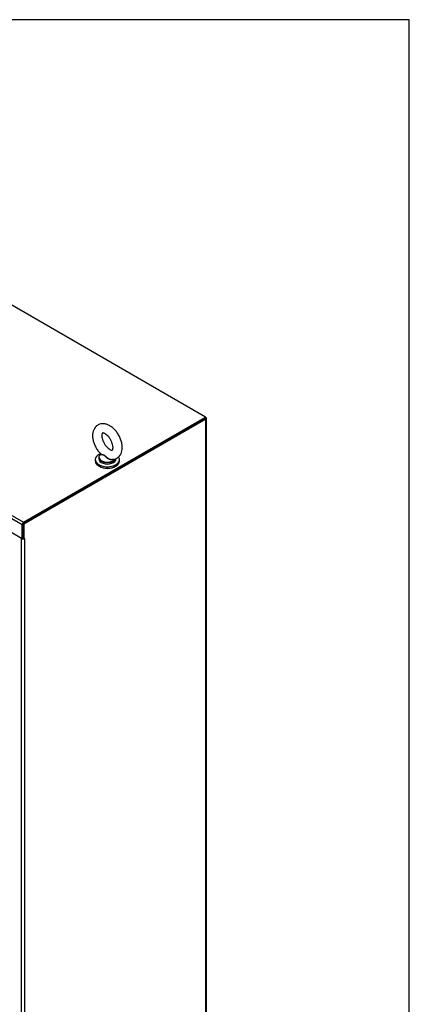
# Model space of a CAD drawing. Header units: inches. Extents: x 2 to 538, y -2 to 358.
# Tile 22 of 22: x 510 to 538, y 288 to 358. Entities that reach past the tile are written whole.
import ezdxf

# ---------------------------------------------------------------- set-up
doc = ezdxf.new("R2010")
doc.units = ezdxf.units.IN
doc.header["$MEASUREMENT"] = 0
for name, color, linetype in [('COM70112-6', 7, 'Continuous'), ('COM71186-1', 7, 'Continuous'), ('Default', 7, 'Continuous'), ('SCS86415', 7, 'Continuous'), ('WAF25377', 7, 'Continuous'), ('WAM254785', 7, 'Continuous')]:
    doc.layers.add(name, color=color, linetype=linetype)

# ---------------------------------------------------------------- blocks, each defined once
blk = doc.blocks.new('SE5')
at = {"layer": 'COM70112-6', "color": 7, "linetype": 'Continuous'}
for p, q in [((523.218, 329.607), (480.882, 354.05)), ((467.835, 346.518), (510.172, 322.075)), ((510.071, 321.899), (467.734, 346.343)), ((510.172, 322.075), (523.218, 329.607)), ((510.172, 321.997), (523.218, 329.529)), ((523.218, 329.529), (523.218, 329.607)), ((510.071, 320.918), (510.071, 321.899)), ((510.138, 320.957), (510.138, 321.938)), ((509.224, 321.407), (510.071, 320.918)), ((510.071, 320.918), (510.138, 320.957))]:
    blk.add_line(p, q, dxfattribs=at)
blk.add_ellipse((510.172, 321.958), major_axis=(-0.071, -0.124), ratio=0.57735, start_param=3.926991, end_param=5.497787, dxfattribs=at)
at = {"layer": 'COM71186-1', "color": 7, "linetype": 'Continuous'}
for p, q in [((523.184, 329.51), (510.138, 321.977)), ((523.251, 329.471), (510.205, 321.939)), ((523.218, 329.607), (523.251, 329.588)), ((523.251, 270.736), (523.251, 329.471)), ((523.293, 270.795), (523.293, 329.529)), ((510.138, 321.977), (510.138, 320.957)), ((510.138, 321.977), (510.205, 321.939)), ((510.205, 321.939), (510.205, 320.918)), ((510.037, 320.913), (509.267, 321.358)), ((510.037, 264.269), (510.037, 320.913)), ((510.138, 320.957), (510.205, 320.918)), ((510.239, 320.938), (510.205, 320.918)), ((510.218, 320.925), (510.239, 320.913)), ((510.239, 320.913), (510.239, 320.938)), ((510.239, 320.913), (510.239, 264.269))]:
    blk.add_line(p, q, dxfattribs=at)
for centre, major_axis, start_param, end_param in [((523.15, 329.529), (-0.143, 0), 2.356194, 3.926991), ((510.138, 320.972), (-0.143, 0), 0.785398, 2.356194), ((510.138, 320.972), (-0.048, 0), 1.169795, 1.971798)]:
    blk.add_ellipse(centre, major_axis=major_axis, ratio=0.57735, start_param=start_param, end_param=end_param, dxfattribs=at)
at = {"layer": 'SCS86415', "color": 7, "linetype": 'Continuous'}
for p, q in [((515.566, 326.709), (515.566, 326.611)), ((515.721, 326.967), (515.696, 326.947)), ((516.816, 326.611), (516.816, 326.648))]:
    blk.add_line(p, q, dxfattribs=at)
for centre, major_axis, start_param, end_param in [((516.191, 326.709), (-0.625, 0), 5.983057, 6.283185), ((516.191, 326.709), (-0.625, 0), 0, 0.719979), ((516.191, 326.74), (0.611, 0), 2.514731, 3.221299), ((516.191, 326.74), (0.611, 0), 3.221299, 5.967967), ((516.191, 326.709), (-0.625, 0), 2.403709, 2.952156), ((516.191, 326.611), (-0.625, 0), 0, 3.141593), ((516.191, 326.709), (-0.625, 0), 0.719979, 2.403709)]:
    blk.add_ellipse(centre, major_axis=major_axis, ratio=0.57735, start_param=start_param, end_param=end_param, dxfattribs=at)
for points, knots in [([(517.255, 327.437), (517.253, 327.487), (517.249, 327.609), (517.207, 327.834), (517.118, 328.092), (516.993, 328.342), (516.836, 328.573), (516.652, 328.777), (516.446, 328.945), (516.232, 329.064), (516.019, 329.13), (515.818, 329.143), (515.623, 329.106), (515.446, 329.016), (515.303, 328.877), (515.202, 328.707), (515.141, 328.509), (515.12, 328.284), (515.142, 328.038), (515.207, 327.78), (515.311, 327.523), (515.45, 327.282), (515.594, 327.087), (515.687, 327), (515.725, 326.964)], [0, 0, 0, 0, 0.027556, 0.077247, 0.126757, 0.176097, 0.225481, 0.275201, 0.32561, 0.377054, 0.422902, 0.466116, 0.507416, 0.551885, 0.594447, 0.636582, 0.680242, 0.726581, 0.775263, 0.824824, 0.874257, 0.923577, 0.973079, 1, 1, 1, 1]), ([(516.592, 327.437), (516.591, 327.413), (516.589, 327.355), (516.569, 327.281), (516.546, 327.25), (516.544, 327.25), (516.532, 327.244), (516.471, 327.248), (516.372, 327.287), (516.249, 327.371), (516.122, 327.493), (516.002, 327.649), (515.902, 327.827), (515.83, 328.01), (515.792, 328.182), (515.787, 328.325), (515.807, 328.423), (515.832, 328.467), (515.839, 328.469), (515.844, 328.475), (515.902, 328.473), (516, 328.438), (516.121, 328.358), (516.249, 328.239), (516.369, 328.086), (516.472, 327.91), (516.546, 327.727), (516.586, 327.56), (516.591, 327.478), (516.592, 327.437)], [0, 0, 0, 0, 0.019151, 0.055247, 0.092078, 0.132461, 0.172549, 0.207644, 0.244769, 0.281501, 0.318934, 0.357303, 0.396224, 0.43518, 0.473507, 0.510818, 0.547166, 0.583763, 0.622849, 0.668568, 0.703867, 0.741275, 0.778013, 0.815353, 0.853648, 0.892538, 0.931523, 0.969928, 1, 1, 1, 1]), ([(516.441, 326.589), (516.448, 326.587), (516.515, 326.574), (516.655, 326.589), (516.838, 326.645), (517, 326.756), (517.125, 326.909), (517.209, 327.09), (517.249, 327.273), (517.253, 327.385), (517.255, 327.437)], [0, 0, 0, 0, 0.014704, 0.160919, 0.302491, 0.452987, 0.599133, 0.746601, 0.901514, 1, 1, 1, 1]), ([(516.596, 326.591), (516.594, 326.59), (516.593, 326.589), (516.548, 326.558), (516.488, 326.546), (516.397, 326.557), (516.366, 326.565), (516.305, 326.587), (516.277, 326.601), (516.192, 326.651), (516.143, 326.693), (516.075, 326.761), (516.053, 326.784), (516.01, 326.827), (515.988, 326.848), (515.942, 326.878), (515.919, 326.888), (515.874, 326.898), (515.853, 326.9), (515.794, 326.904), (515.763, 326.906), (515.719, 326.919), (515.709, 326.931), (515.716, 326.95)], [0.5600512, 0.5600512, 0.5600512, 0.5600512, 0.5625, 0.5625, 0.625, 0.625, 0.65625, 0.65625, 0.6875, 0.6875, 0.75, 0.75, 0.78125, 0.78125, 0.8125, 0.8125, 0.84375, 0.84375, 0.875, 0.875, 0.9375, 0.9375, 1, 1, 1, 1]), ([(515.722, 326.96), (515.727, 326.956), (515.733, 326.952), (515.762, 326.939), (515.795, 326.934), (515.853, 326.925), (515.874, 326.921), (515.917, 326.908), (515.941, 326.898), (516.008, 326.857), (516.051, 326.813), (516.143, 326.73), (516.192, 326.688), (516.303, 326.622), (516.364, 326.597), (516.431, 326.588), (516.436, 326.587), (516.441, 326.587)], [0.041324, 0.041324, 0.041324, 0.041324, 0.0625, 0.0625, 0.125, 0.125, 0.15625, 0.15625, 0.1875, 0.1875, 0.25, 0.25, 0.3125, 0.3125, 0.375, 0.375, 0.3803638, 0.3803638, 0.3803638, 0.3803638])]:
    blk.add_open_spline(points, degree=3, knots=knots, dxfattribs=at)
at = {"layer": 'WAF25377', "color": 7, "linetype": 'Continuous'}
for p, q in [((515.316, 326.562), (515.316, 326.468)), ((517.066, 326.468), (517.066, 326.562))]:
    blk.add_line(p, q, dxfattribs=at)
for centre, start_param, end_param in [((516.191, 326.562), 5.310322, 6.283185), ((516.191, 326.562), 0, 3.549721), ((516.191, 326.468), 0, 3.141593)]:
    blk.add_ellipse(centre, major_axis=(-0.875, 0), ratio=0.57735, start_param=start_param, end_param=end_param, dxfattribs=at)
at = {"layer": 'WAM254785', "color": 7, "linetype": 'Continuous'}
blk.add_ellipse((516.191, 326.366), major_axis=(-0.75, 0), ratio=0.57735, start_param=0.705194, end_param=2.436399, dxfattribs=at)
blk = doc.blocks.new('BORDER')
at = {"layer": 'Default', "color": 7, "linetype": 'Continuous'}
for p, q in [((0, 27.86), (-41.86, 27.86)), ((0, 0), (0, 27.86))]:
    blk.add_line(p, q, dxfattribs=at)

msp = doc.modelspace()

# ---------------------------------------------------------------- block references
at = {"layer": 'Default', "color": 7, "xscale": 12.8, "yscale": 12.8, "zscale": 12.8}
msp.add_blockref('BORDER', (537.834, 1.476), dxfattribs=at)
at = {"layer": 'Default'}
msp.add_blockref('SE5', (0, 0), dxfattribs=at)

doc.saveas('drawing.dxf')
